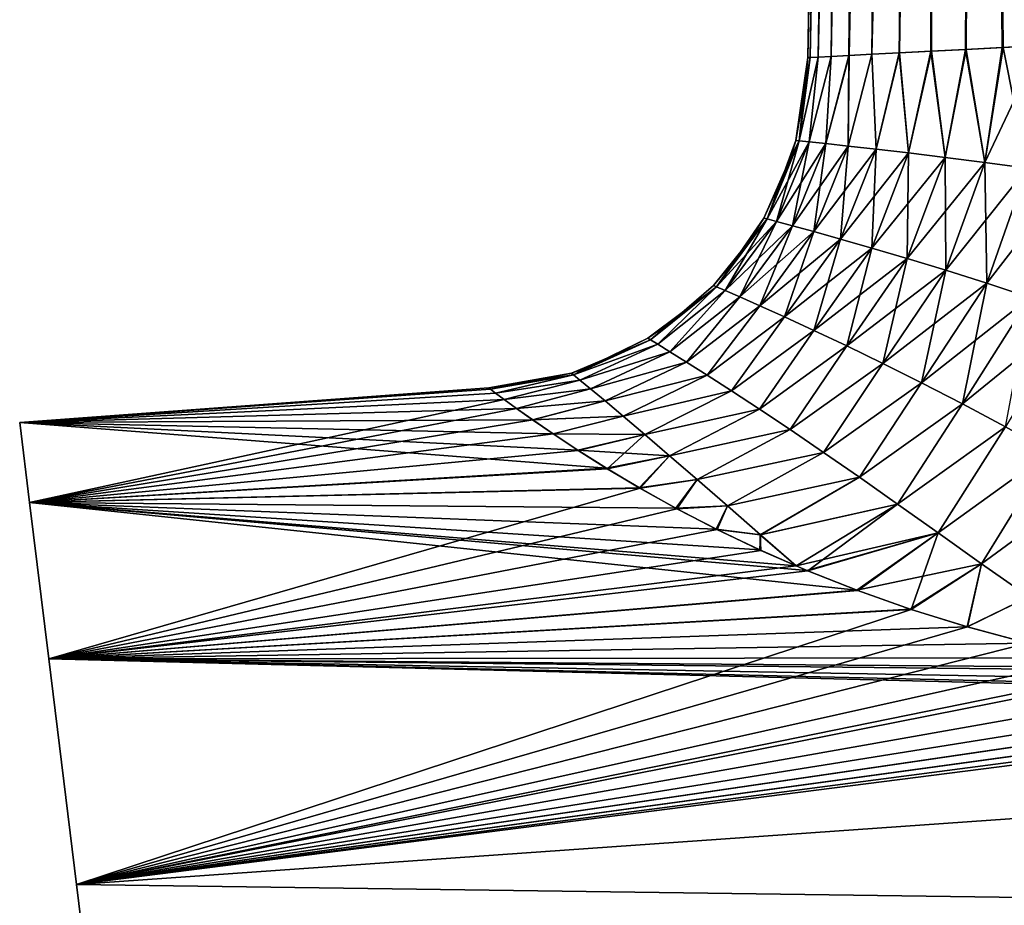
# Model space of a CAD drawing. Header units: millimetres. Extents: x -68 to 68, y -375 to 321.
# Tile 31 of 48: x 36 to 45, y 71 to 79. Entities that reach past the tile are written whole.
import ezdxf

# ---------------------------------------------------------------- set-up
doc = ezdxf.new("R2010")
doc.units = ezdxf.units.MM
doc.header["$LTSCALE"] = 33.374815
for name, color, linetype in [('20', 7, 'CONTINUOUS'), ('25', 7, 'CONTINUOUS'), ('27', 7, 'CONTINUOUS'), ('28', 7, 'CONTINUOUS'), ('29', 7, 'CONTINUOUS')]:
    doc.layers.add(name, color=color, linetype=linetype)

msp = doc.modelspace()

# ---------------------------------------------------------------- linework, layer by layer
at = {"layer": '20', "color": 7, "linetype": 'CONTINUOUS', "true_color": 0x999999}
for points in [[(39.995, 75.5852, -0.6311), (35.8002, 75.2873, 1.7249), (39.9799, 75.5966), (39.995, 75.5852, -0.6311)], [(39.9799, 75.5966), (35.8002, 75.2873, 1.7249), (39.995, 75.5852, 0.6307), (39.9799, 75.5966)], [(40.0407, 75.5508, -1.2604), (35.8002, 75.2873, 1.7249), (39.995, 75.5852, -0.6311), (40.0407, 75.5508, -1.2604)], [(39.995, 75.5852, 0.6307), (35.8002, 75.2873, 1.7249), (40.0408, 75.5508, 1.2608), (39.995, 75.5852, 0.6307)], [(35.8002, 75.2873, -1.7249), (35.8002, 75.2873, 1.7249), (40.0407, 75.5508, -1.2604), (35.8002, 75.2873, -1.7249)], [(40.0408, 75.5508, 1.2608), (35.8002, 75.2873, 1.7249), (40.1179, 75.4934, 1.8892), (40.0408, 75.5508, 1.2608)], [(40.1177, 75.4936, -1.8874), (35.8002, 75.2873, -1.7249), (40.0407, 75.5508, -1.2604), (40.1177, 75.4936, -1.8874)], [(40.2272, 75.4138, -2.5115), (35.8002, 75.2873, -1.7249), (40.1177, 75.4936, -1.8874), (40.2272, 75.4138, -2.5115)], [(35.8002, 75.2873, 1.7249), (35.8876, 74.5753, 5.0991), (40.1179, 75.4934, 1.8892), (35.8002, 75.2873, 1.7249)], [(40.1179, 75.4934, 1.8892), (35.8876, 74.5753, 5.0991), (40.2279, 75.4133, 2.5149), (40.1179, 75.4934, 1.8892)], [(40.3713, 75.3114, -3.1324), (35.8002, 75.2873, -1.7249), (40.2272, 75.4138, -2.5115), (40.3713, 75.3114, -3.1324)], [(40.2279, 75.4133, 2.5149), (35.8876, 74.5753, 5.0991), (40.3724, 75.3107, 3.1364), (40.2279, 75.4133, 2.5149)], [(40.5526, 75.1867, -3.7481), (35.8002, 75.2873, -1.7249), (40.3713, 75.3114, -3.1324), (40.5526, 75.1867, -3.7481)], [(35.8876, 74.5753, -5.0991), (35.8002, 75.2873, -1.7249), (41.029, 74.8799, -4.9336), (35.8876, 74.5753, -5.0991)], [(41.029, 74.8799, -4.9336), (35.8002, 75.2873, -1.7249), (40.7725, 75.0414, -4.353), (41.029, 74.8799, -4.9336)], [(40.7725, 75.0414, -4.353), (35.8002, 75.2873, -1.7249), (40.5526, 75.1867, -3.7481), (40.7725, 75.0414, -4.353)], [(40.3724, 75.3107, 3.1364), (35.8876, 74.5753, 5.0991), (40.554, 75.1858, 3.7525), (40.3724, 75.3107, 3.1364)], [(40.554, 75.1858, 3.7525), (35.8876, 74.5753, 5.0991), (40.776, 75.0391, 4.3616), (40.554, 75.1858, 3.7525)], [(40.776, 75.0391, 4.3616), (35.8876, 74.5753, 5.0991), (41.0352, 74.8761, 4.9464), (40.776, 75.0391, 4.3616)], [(41.3213, 74.7061, -5.4854), (35.8876, 74.5753, -5.0991), (41.029, 74.8799, -4.9336), (41.3213, 74.7061, -5.4854)], [(41.0352, 74.8761, 4.9464), (35.8876, 74.5753, 5.0991), (41.3292, 74.7016, 5.4989), (41.0352, 74.8761, 4.9464)], [(41.648, 74.524, -6.004), (35.8876, 74.5753, -5.0991), (41.3213, 74.7061, -5.4854), (41.648, 74.524, -6.004)], [(35.8876, 74.5753, 5.0991), (36.0586, 73.1826, 8.2505), (41.3292, 74.7016, 5.4989), (35.8876, 74.5753, 5.0991)], [(41.3292, 74.7016, 5.4989), (36.0586, 73.1826, 8.2505), (41.6566, 74.5193, 6.0166), (41.3292, 74.7016, 5.4989)], [(36.0586, 73.1826, -8.2505), (35.8876, 74.5753, -5.0991), (43.2598, 73.7931, -7.7039), (36.0586, 73.1826, -8.2505)], [(43.2598, 73.7931, -7.7039), (35.8876, 74.5753, -5.0991), (42.815, 73.9689, -7.3368), (43.2598, 73.7931, -7.7039)], [(42.815, 73.9689, -7.3368), (35.8876, 74.5753, -5.0991), (42.7186, 74.0095, -7.2488), (42.815, 73.9689, -7.3368)], [(42.7186, 74.0095, -7.2488), (35.8876, 74.5753, -5.0991), (42.3967, 74.1516, -6.9309), (42.7186, 74.0095, -7.2488)], [(42.3967, 74.1516, -6.9309), (35.8876, 74.5753, -5.0991), (42.0071, 74.3378, -6.4864), (42.3967, 74.1516, -6.9309)], [(42.0071, 74.3378, -6.4864), (35.8876, 74.5753, -5.0991), (41.648, 74.524, -6.004), (42.0071, 74.3378, -6.4864)], [(41.6566, 74.5193, 6.0166), (36.0586, 73.1826, 8.2505), (42.016, 74.3334, 6.4974), (41.6566, 74.5193, 6.0166)], [(42.016, 74.3334, 6.4974), (36.0586, 73.1826, 8.2505), (42.4055, 74.1476, 6.9401), (42.016, 74.3334, 6.4974)], [(42.4055, 74.1476, 6.9401), (36.0586, 73.1826, 8.2505), (42.7183, 74.0096, 7.2486), (42.4055, 74.1476, 6.9401)], [(42.7183, 74.0096, 7.2486), (36.0586, 73.1826, 8.2505), (42.8238, 73.9653, 7.3446), (42.7183, 74.0096, 7.2486)], [(42.8238, 73.9653, 7.3446), (36.0586, 73.1826, 8.2505), (43.2698, 73.7894, 7.7115), (42.8238, 73.9653, 7.3446)], [(43.7353, 73.625, -8.037), (36.0586, 73.1826, -8.2505), (43.2598, 73.7931, -7.7039), (43.7353, 73.625, -8.037)], [(43.2698, 73.7894, 7.7115), (36.0586, 73.1826, 8.2505), (43.7434, 73.6223, 8.0422), (43.2698, 73.7894, 7.7115)], [(44.243, 73.4668, -8.3369), (36.0586, 73.1826, -8.2505), (43.7353, 73.625, -8.037), (44.243, 73.4668, -8.3369)], [(36.0586, 73.1826, 8.2505), (36.3057, 71.17, 11.0412), (43.7434, 73.6223, 8.0422), (36.0586, 73.1826, 8.2505)], [(43.7434, 73.6223, 8.0422), (36.3057, 71.17, 11.0412), (44.2475, 73.4655, 8.3393), (43.7434, 73.6223, 8.0422)], [(44.7834, 73.3211, -8.6034), (36.0586, 73.1826, -8.2505), (44.243, 73.4668, -8.3369), (44.7834, 73.3211, -8.6034)], [(44.2475, 73.4655, 8.3393), (36.3057, 71.17, 11.0412), (44.7838, 73.321, 8.6036), (44.2475, 73.4655, 8.3393)], [(45.3563, 73.1907, -8.8362), (36.0586, 73.1826, -8.2505), (44.7834, 73.3211, -8.6034), (45.3563, 73.1907, -8.8362)], [(44.7838, 73.321, 8.6036), (36.3057, 71.17, 11.0412), (45.3529, 73.1914, 8.8349), (44.7838, 73.321, 8.6036)], [(45.8008, 73.1056, -8.9863), (36.0586, 73.1826, -8.2505), (45.3563, 73.1907, -8.8362), (45.8008, 73.1056, -8.9863)], [(36.3057, 71.17, -11.0412), (36.0586, 73.1826, -8.2505), (47.9527, 72.8771, -9.4133), (36.3057, 71.17, -11.0412)], [(47.9527, 72.8771, -9.4133), (36.0586, 73.1826, -8.2505), (47.2608, 72.9189, -9.3241), (47.9527, 72.8771, -9.4133)], [(47.2608, 72.9189, -9.3241), (36.0586, 73.1826, -8.2505), (46.596, 72.9869, -9.1973), (47.2608, 72.9189, -9.3241)], [(46.596, 72.9869, -9.1973), (36.0586, 73.1826, -8.2505), (45.9608, 73.0783, -9.0344), (46.596, 72.9869, -9.1973)], [(45.9608, 73.0783, -9.0344), (36.0586, 73.1826, -8.2505), (45.8008, 73.1056, -8.9863), (45.9608, 73.0783, -9.0344)], [(45.3529, 73.1914, 8.8349), (36.3057, 71.17, 11.0412), (45.8006, 73.1056, 8.9862), (45.3529, 73.1914, 8.8349)], [(45.8006, 73.1056, 8.9862), (36.3057, 71.17, 11.0412), (45.9545, 73.0794, 9.0325), (45.8006, 73.1056, 8.9862)], [(45.9545, 73.0794, 9.0325), (36.3057, 71.17, 11.0412), (46.5879, 72.9879, 9.1955), (45.9545, 73.0794, 9.0325)], [(63.073, 73.0543, 9.7866), (36.3057, 71.17, 11.0412), (63.3499, 70.7989, 11.8327), (63.073, 73.0543, 9.7866)], [(36.3057, 71.17, 11.0412), (63.073, 73.0543, 9.7866), (50.0944, 72.9282, 9.4439), (36.3057, 71.17, 11.0412)], [(63.35, 70.7986, -11.8329), (36.3057, 71.17, -11.0412), (63.0731, 73.0539, -9.787), (63.35, 70.7986, -11.8329)], [(63.0731, 73.0539, -9.787), (36.3057, 71.17, -11.0412), (48.6653, 72.8641, -9.4635), (63.0731, 73.0539, -9.787)], [(46.5879, 72.9879, 9.1955), (36.3057, 71.17, 11.0412), (47.2514, 72.9196, 9.3226), (46.5879, 72.9879, 9.1955)], [(49.3719, 72.8807, 9.4736), (36.3057, 71.17, 11.0412), (50.0944, 72.9282, 9.4439), (49.3719, 72.8807, 9.4736)], [(47.2514, 72.9196, 9.3226), (36.3057, 71.17, 11.0412), (47.9413, 72.8775, 9.4122), (47.2514, 72.9196, 9.3226)], [(48.6509, 72.864, 9.4629), (36.3057, 71.17, 11.0412), (49.3719, 72.8807, 9.4736), (48.6509, 72.864, 9.4629)], [(47.9413, 72.8775, 9.4122), (36.3057, 71.17, 11.0412), (48.6509, 72.864, 9.4629), (47.9413, 72.8775, 9.4122)], [(48.6653, 72.8641, -9.4635), (36.3057, 71.17, -11.0412), (47.9527, 72.8771, -9.4133), (48.6653, 72.8641, -9.4635)], [(36.3057, 71.17, 11.0412), (36.6181, 68.6256, 13.3492), (63.3499, 70.7989, 11.8327), (36.3057, 71.17, 11.0412)], [(36.6181, 68.6256, -13.3492), (36.3057, 71.17, -11.0412), (63.35, 70.7986, -11.8329), (36.6181, 68.6256, -13.3492)]]:
    msp.add_3dface(points, dxfattribs=at)
at = {"layer": '25', "color": 7, "linetype": 'CONTINUOUS', "true_color": 0x999999}
for points in [[(44.8282, 100.731, 3.552), (44.3547, 100.7061, 3.0778), (44.9019, 78.6491, 4.6541), (44.8282, 100.731, 3.552)], [(43.2083, 100.6461), (42.8224, 78.5402), (42.8456, 78.5414, 0.5381), (43.2083, 100.6461)], [(43.256, 100.6486, 0.6689), (43.2083, 100.6461), (42.8456, 78.5414, 0.5381), (43.256, 100.6486, 0.6689)], [(42.9151, 78.545, 1.0725), (43.256, 100.6486, 0.6689), (42.8456, 78.5414, 0.5381), (42.9151, 78.545, 1.0725)], [(43.0304, 78.5511, 1.599), (43.256, 100.6486, 0.6689), (42.9151, 78.545, 1.0725), (43.0304, 78.5511, 1.599)], [(43.3984, 100.656, 1.3241), (43.256, 100.6486, 0.6689), (43.0304, 78.5511, 1.599), (43.3984, 100.656, 1.3241)], [(43.1906, 78.5595, 2.1136), (43.3984, 100.656, 1.3241), (43.0304, 78.5511, 1.599), (43.1906, 78.5595, 2.1136)], [(43.6324, 100.6683, 1.9525), (43.3984, 100.656, 1.3241), (43.1906, 78.5595, 2.1136), (43.6324, 100.6683, 1.9525)], [(43.3945, 78.5702, 2.6123), (43.6324, 100.6683, 1.9525), (43.1906, 78.5595, 2.1136), (43.3945, 78.5702, 2.6123)], [(43.6411, 78.5831, 3.0924), (43.6324, 100.6683, 1.9525), (43.3945, 78.5702, 2.6123), (43.6411, 78.5831, 3.0924)], [(43.9534, 100.6851, 2.541), (43.6324, 100.6683, 1.9525), (43.6411, 78.5831, 3.0924), (43.9534, 100.6851, 2.541)], [(43.9248, 78.5979, 3.5444), (43.9534, 100.6851, 2.541), (43.6411, 78.5831, 3.0924), (43.9248, 78.5979, 3.5444)], [(44.2348, 78.6142, 3.9569), (43.9534, 100.6851, 2.541), (43.9248, 78.5979, 3.5444), (44.2348, 78.6142, 3.9569)], [(44.3547, 100.7061, 3.0778), (43.9534, 100.6851, 2.541), (44.2348, 78.6142, 3.9569), (44.3547, 100.7061, 3.0778)], [(44.5627, 78.6314, 4.3266), (44.3547, 100.7061, 3.0778), (44.2348, 78.6142, 3.9569), (44.5627, 78.6314, 4.3266)], [(44.9019, 78.6491, 4.6541), (44.3547, 100.7061, 3.0778), (44.5627, 78.6314, 4.3266), (44.9019, 78.6491, 4.6541)]]:
    msp.add_3dface(points, dxfattribs=at)
at = {"layer": '27', "color": 7, "linetype": 'CONTINUOUS', "true_color": 0x999999}
for points in [[(44.3542, 100.7061, -3.0773), (44.8276, 100.7309, -3.5515), (44.5547, 78.631, -4.3182), (44.3542, 100.7061, -3.0773)], [(44.5547, 78.631, -4.3182), (44.8276, 100.7309, -3.5515), (44.894, 78.6487, -4.6471), (44.5547, 78.631, -4.3182)], [(42.8224, 78.5402), (43.2083, 100.6461), (43.256, 100.6486, -0.6686), (42.8224, 78.5402)], [(42.8224, 78.5402), (43.256, 100.6486, -0.6686), (42.8457, 78.5414, -0.5385), (42.8224, 78.5402)], [(42.8457, 78.5414, -0.5385), (43.256, 100.6486, -0.6686), (42.915, 78.545, -1.0721), (42.8457, 78.5414, -0.5385)], [(43.256, 100.6486, -0.6686), (43.3983, 100.656, -1.3237), (42.915, 78.545, -1.0721), (43.256, 100.6486, -0.6686)], [(42.915, 78.545, -1.0721), (43.3983, 100.656, -1.3237), (43.03, 78.551, -1.5973), (42.915, 78.545, -1.0721)], [(43.03, 78.551, -1.5973), (43.3983, 100.656, -1.3237), (43.1896, 78.5594, -2.1108), (43.03, 78.551, -1.5973)], [(43.3983, 100.656, -1.3237), (43.6322, 100.6683, -1.9519), (43.1896, 78.5594, -2.1108), (43.3983, 100.656, -1.3237)], [(43.1896, 78.5594, -2.1108), (43.6322, 100.6683, -1.9519), (43.3932, 78.5701, -2.6095), (43.1896, 78.5594, -2.1108)], [(43.6322, 100.6683, -1.9519), (43.953, 100.6851, -2.5404), (43.3932, 78.5701, -2.6095), (43.6322, 100.6683, -1.9519)], [(43.3932, 78.5701, -2.6095), (43.953, 100.6851, -2.5404), (43.6387, 78.5829, -3.0881), (43.3932, 78.5701, -2.6095)], [(43.6387, 78.5829, -3.0881), (43.953, 100.6851, -2.5404), (43.9197, 78.5977, -3.537), (43.6387, 78.5829, -3.0881)], [(43.953, 100.6851, -2.5404), (44.3542, 100.7061, -3.0773), (43.9197, 78.5977, -3.537), (43.953, 100.6851, -2.5404)], [(43.9197, 78.5977, -3.537), (44.3542, 100.7061, -3.0773), (44.2274, 78.6138, -3.9478), (43.9197, 78.5977, -3.537)], [(44.2274, 78.6138, -3.9478), (44.3542, 100.7061, -3.0773), (44.5547, 78.631, -4.3182), (44.2274, 78.6138, -3.9478)]]:
    msp.add_3dface(points, dxfattribs=at)
at = {"layer": '28', "color": 7, "linetype": 'CONTINUOUS', "true_color": 0x999999}
for points in [[(44.5627, 78.6314, 4.3266), (44.2348, 78.6142, 3.9569), (44.4012, 77.6064, 4.3783), (44.5627, 78.6314, 4.3266)], [(44.5627, 78.6314, 4.3266), (44.4012, 77.6064, 4.3783), (44.7776, 77.5562, 4.7645), (44.5627, 78.6314, 4.3266)], [(44.9019, 78.6491, 4.6541), (44.5627, 78.6314, 4.3266), (44.7776, 77.5562, 4.7645), (44.9019, 78.6491, 4.6541)], [(42.8224, 78.5402), (42.7169, 77.8021, 0), (42.747, 77.799, 0.6262), (42.8224, 78.5402)], [(42.9151, 78.545, 1.0725), (42.8456, 78.5414, 0.5381), (42.747, 77.799, 0.6262), (42.9151, 78.545, 1.0725)], [(42.9151, 78.545, 1.0725), (42.747, 77.799, 0.6262), (42.8367, 77.7895, 1.2439), (42.9151, 78.545, 1.0725)], [(42.8456, 78.5414, 0.5381), (42.8224, 78.5402), (42.747, 77.799, 0.6262), (42.8456, 78.5414, 0.5381)], [(43.0304, 78.5511, 1.599), (42.9151, 78.545, 1.0725), (42.8367, 77.7895, 1.2439), (43.0304, 78.5511, 1.599)], [(43.0304, 78.5511, 1.599), (42.8367, 77.7895, 1.2439), (42.9835, 77.7738, 1.8449), (43.0304, 78.5511, 1.599)], [(43.1906, 78.5595, 2.1136), (43.0304, 78.5511, 1.599), (42.9835, 77.7738, 1.8449), (43.1906, 78.5595, 2.1136)], [(43.1906, 78.5595, 2.1136), (42.9835, 77.7738, 1.8449), (43.1834, 77.7519, 2.4217), (43.1906, 78.5595, 2.1136)], [(43.3945, 78.5702, 2.6123), (43.1906, 78.5595, 2.1136), (43.1834, 77.7519, 2.4217), (43.3945, 78.5702, 2.6123)], [(43.3945, 78.5702, 2.6123), (43.1834, 77.7519, 2.4217), (43.4314, 77.7241, 2.968), (43.3945, 78.5702, 2.6123)], [(43.6411, 78.5831, 3.0924), (43.3945, 78.5702, 2.6123), (43.4314, 77.7241, 2.968), (43.6411, 78.5831, 3.0924)], [(43.6411, 78.5831, 3.0924), (43.4314, 77.7241, 2.968), (43.7215, 77.6905, 3.4784), (43.6411, 78.5831, 3.0924)], [(43.9248, 78.5979, 3.5444), (43.6411, 78.5831, 3.0924), (43.7215, 77.6905, 3.4784), (43.9248, 78.5979, 3.5444)], [(43.9248, 78.5979, 3.5444), (43.7215, 77.6905, 3.4784), (44.047, 77.6512, 3.9493), (43.9248, 78.5979, 3.5444)], [(44.2348, 78.6142, 3.9569), (43.9248, 78.5979, 3.5444), (44.047, 77.6512, 3.9493), (44.2348, 78.6142, 3.9569)], [(44.2348, 78.6142, 3.9569), (44.047, 77.6512, 3.9493), (44.4012, 77.6064, 4.3783), (44.2348, 78.6142, 3.9569)], [(42.6728, 77.6555, 0), (42.4596, 77.102, 0.6442), (42.7169, 77.8021, 0), (42.6728, 77.6555, 0)], [(42.7169, 77.8021, 0), (42.4596, 77.102, 0.6442), (42.747, 77.799, 0.6262), (42.7169, 77.8021, 0)], [(42.4596, 77.102, 0.6442), (42.5455, 77.0791, 1.2805), (42.747, 77.799, 0.6262), (42.4596, 77.102, 0.6442)], [(42.747, 77.799, 0.6262), (42.5455, 77.0791, 1.2805), (42.8367, 77.7895, 1.2439), (42.747, 77.799, 0.6262)], [(42.5455, 77.0791, 1.2805), (42.686, 77.0413, 1.9013), (42.8367, 77.7895, 1.2439), (42.5455, 77.0791, 1.2805)], [(42.8367, 77.7895, 1.2439), (42.686, 77.0413, 1.9013), (42.9835, 77.7738, 1.8449), (42.8367, 77.7895, 1.2439)], [(42.686, 77.0413, 1.9013), (42.8778, 76.9891, 2.4997), (42.9835, 77.7738, 1.8449), (42.686, 77.0413, 1.9013)], [(42.9835, 77.7738, 1.8449), (42.8778, 76.9891, 2.4997), (43.1834, 77.7519, 2.4217), (42.9835, 77.7738, 1.8449)], [(42.8778, 76.9891, 2.4997), (43.1159, 76.9228, 3.0698), (43.1834, 77.7519, 2.4217), (42.8778, 76.9891, 2.4997)], [(43.1834, 77.7519, 2.4217), (43.1159, 76.9228, 3.0698), (43.4314, 77.7241, 2.968), (43.1834, 77.7519, 2.4217)], [(42.4307, 77.1096, 0), (42.4596, 77.102, 0.6442), (42.6728, 77.6555, 0), (42.4307, 77.1096, 0)], [(43.1159, 76.9228, 3.0698), (43.395, 76.8433, 3.6069), (43.4314, 77.7241, 2.968), (43.1159, 76.9228, 3.0698)], [(43.4314, 77.7241, 2.968), (43.395, 76.8433, 3.6069), (43.7215, 77.6905, 3.4784), (43.4314, 77.7241, 2.968)], [(43.395, 76.8433, 3.6069), (43.709, 76.7511, 4.1077), (43.7215, 77.6905, 3.4784), (43.395, 76.8433, 3.6069)], [(43.7215, 77.6905, 3.4784), (43.709, 76.7511, 4.1077), (44.047, 77.6512, 3.9493), (43.7215, 77.6905, 3.4784)], [(43.709, 76.7511, 4.1077), (44.0518, 76.6468, 4.5702), (44.047, 77.6512, 3.9493), (43.709, 76.7511, 4.1077)], [(44.047, 77.6512, 3.9493), (44.0518, 76.6468, 4.5702), (44.4012, 77.6064, 4.3783), (44.047, 77.6512, 3.9493)], [(44.0518, 76.6468, 4.5702), (44.4175, 76.5309, 4.9941), (44.4012, 77.6064, 4.3783), (44.0518, 76.6468, 4.5702)], [(44.4012, 77.6064, 4.3783), (44.4175, 76.5309, 4.9941), (44.7776, 77.5562, 4.7645), (44.4012, 77.6064, 4.3783)], [(44.4175, 76.5309, 4.9941), (44.8011, 76.4036, 5.3804), (44.7776, 77.5562, 4.7645), (44.4175, 76.5309, 4.9941)], [(42.2683, 76.8547, 0), (42.0086, 76.4981, 0.6695), (42.4307, 77.1096, 0), (42.2683, 76.8547, 0)], [(42.4307, 77.1096, 0), (42.0086, 76.4981, 0.6695), (42.4596, 77.102, 0.6442), (42.4307, 77.1096, 0)], [(42.0086, 76.4981, 0.6695), (42.088, 76.4636, 1.3319), (42.4596, 77.102, 0.6442), (42.0086, 76.4981, 0.6695)], [(42.4596, 77.102, 0.6442), (42.088, 76.4636, 1.3319), (42.5455, 77.0791, 1.2805), (42.4596, 77.102, 0.6442)], [(42.088, 76.4636, 1.3319), (42.218, 76.4067, 1.9807), (42.5455, 77.0791, 1.2805), (42.088, 76.4636, 1.3319)], [(42.5455, 77.0791, 1.2805), (42.218, 76.4067, 1.9807), (42.686, 77.0413, 1.9013), (42.5455, 77.0791, 1.2805)], [(42.218, 76.4067, 1.9807), (42.3957, 76.328, 2.6096), (42.686, 77.0413, 1.9013), (42.218, 76.4067, 1.9807)], [(42.686, 77.0413, 1.9013), (42.3957, 76.328, 2.6096), (42.8778, 76.9891, 2.4997), (42.686, 77.0413, 1.9013)], [(42.3957, 76.328, 2.6096), (42.6168, 76.2285, 3.2136), (42.8778, 76.9891, 2.4997), (42.3957, 76.328, 2.6096)], [(42.8778, 76.9891, 2.4997), (42.6168, 76.2285, 3.2136), (43.1159, 76.9228, 3.0698), (42.8778, 76.9891, 2.4997)], [(42.6168, 76.2285, 3.2136), (42.8766, 76.1091, 3.7888), (43.1159, 76.9228, 3.0698), (42.6168, 76.2285, 3.2136)], [(43.1159, 76.9228, 3.0698), (42.8766, 76.1091, 3.7888), (43.395, 76.8433, 3.6069), (43.1159, 76.9228, 3.0698)], [(41.9819, 76.5096, 0), (42.0086, 76.4981, 0.6695), (42.2683, 76.8547, 0), (41.9819, 76.5096, 0)], [(42.8766, 76.1091, 3.7888), (43.17, 75.971, 4.3325), (43.395, 76.8433, 3.6069), (42.8766, 76.1091, 3.7888)], [(43.395, 76.8433, 3.6069), (43.17, 75.971, 4.3325), (43.709, 76.7511, 4.1077), (43.395, 76.8433, 3.6069)], [(43.17, 75.971, 4.3325), (43.4918, 75.8153, 4.8436), (43.709, 76.7511, 4.1077), (43.17, 75.971, 4.3325)], [(43.709, 76.7511, 4.1077), (43.4918, 75.8153, 4.8436), (44.0518, 76.6468, 4.5702), (43.709, 76.7511, 4.1077)], [(43.4918, 75.8153, 4.8436), (43.8373, 75.6427, 5.3224), (44.0518, 76.6468, 4.5702), (43.4918, 75.8153, 4.8436)], [(44.0518, 76.6468, 4.5702), (43.8373, 75.6427, 5.3224), (44.4175, 76.5309, 4.9941), (44.0518, 76.6468, 4.5702)], [(43.8373, 75.6427, 5.3224), (44.2028, 75.4537, 5.7709), (44.4175, 76.5309, 4.9941), (43.8373, 75.6427, 5.3224)], [(44.4175, 76.5309, 4.9941), (44.2028, 75.4537, 5.7709), (44.8011, 76.4036, 5.3804), (44.4175, 76.5309, 4.9941)], [(41.645, 76.2093, 0), (41.4204, 76.0261, 0.6743), (41.9819, 76.5096, 0), (41.645, 76.2093, 0)], [(41.9819, 76.5096, 0), (41.4204, 76.0261, 0.6743), (42.0086, 76.4981, 0.6695), (41.9819, 76.5096, 0)], [(41.4204, 76.0261, 0.6743), (41.4859, 75.9857, 1.3433), (42.0086, 76.4981, 0.6695), (41.4204, 76.0261, 0.6743)], [(42.0086, 76.4981, 0.6695), (41.4859, 75.9857, 1.3433), (42.088, 76.4636, 1.3319), (42.0086, 76.4981, 0.6695)], [(41.4859, 75.9857, 1.3433), (41.5935, 75.9189, 2.0021), (42.088, 76.4636, 1.3319), (41.4859, 75.9857, 1.3433)], [(42.088, 76.4636, 1.3319), (41.5935, 75.9189, 2.0021), (42.218, 76.4067, 1.9807), (42.088, 76.4636, 1.3319)], [(41.5935, 75.9189, 2.0021), (41.7409, 75.8266, 2.646), (42.218, 76.4067, 1.9807), (41.5935, 75.9189, 2.0021)], [(42.218, 76.4067, 1.9807), (41.7409, 75.8266, 2.646), (42.3957, 76.328, 2.6096), (42.218, 76.4067, 1.9807)], [(44.2028, 75.4537, 5.7709), (44.586, 75.2485, 6.1924), (44.8011, 76.4036, 5.3804), (44.2028, 75.4537, 5.7709)], [(41.7409, 75.8266, 2.646), (41.9253, 75.7098, 3.2713), (42.3957, 76.328, 2.6096), (41.7409, 75.8266, 2.646)], [(42.3957, 76.328, 2.6096), (41.9253, 75.7098, 3.2713), (42.6168, 76.2285, 3.2136), (42.3957, 76.328, 2.6096)], [(41.3984, 76.0396, 0), (41.4204, 76.0261, 0.6743), (41.645, 76.2093, 0), (41.3984, 76.0396, 0)], [(41.9253, 75.7098, 3.2713), (42.1433, 75.5696, 3.8752), (42.6168, 76.2285, 3.2136), (41.9253, 75.7098, 3.2713)], [(42.6168, 76.2285, 3.2136), (42.1433, 75.5696, 3.8752), (42.8766, 76.1091, 3.7888), (42.6168, 76.2285, 3.2136)], [(42.1433, 75.5696, 3.8752), (42.3914, 75.4075, 4.4558), (42.8766, 76.1091, 3.7888), (42.1433, 75.5696, 3.8752)], [(42.8766, 76.1091, 3.7888), (42.3914, 75.4075, 4.4558), (43.17, 75.971, 4.3325), (42.8766, 76.1091, 3.7888)], [(40.8588, 75.777, 0), (40.7359, 75.713, 0.7167), (41.3984, 76.0396, 0), (40.8588, 75.777, 0)], [(41.3984, 76.0396, 0), (40.7359, 75.713, 0.7167), (41.4204, 76.0261, 0.6743), (41.3984, 76.0396, 0)], [(41.4204, 76.0261, 0.6743), (40.7359, 75.713, 0.7167), (41.4859, 75.9857, 1.3433), (41.4204, 76.0261, 0.6743)], [(40.7359, 75.713, 0.7167), (40.7931, 75.6658, 1.4292), (41.4859, 75.9857, 1.3433), (40.7359, 75.713, 0.7167)], [(41.4859, 75.9857, 1.3433), (40.7931, 75.6658, 1.4292), (41.5935, 75.9189, 2.0021), (41.4859, 75.9857, 1.3433)], [(40.7931, 75.6658, 1.4292), (40.8872, 75.5879, 2.1333), (41.5935, 75.9189, 2.0021), (40.7931, 75.6658, 1.4292)], [(41.5935, 75.9189, 2.0021), (40.8872, 75.5879, 2.1333), (41.7409, 75.8266, 2.646), (41.5935, 75.9189, 2.0021)], [(42.3914, 75.4075, 4.4558), (42.6659, 75.2246, 5.0128), (43.17, 75.971, 4.3325), (42.3914, 75.4075, 4.4558)], [(43.17, 75.971, 4.3325), (42.6659, 75.2246, 5.0128), (43.4918, 75.8153, 4.8436), (43.17, 75.971, 4.3325)], [(40.8872, 75.5879, 2.1333), (41.0164, 75.4801, 2.8255), (41.7409, 75.8266, 2.646), (40.8872, 75.5879, 2.1333)], [(41.7409, 75.8266, 2.646), (41.0164, 75.4801, 2.8255), (41.9253, 75.7098, 3.2713), (41.7409, 75.8266, 2.646)], [(42.6659, 75.2246, 5.0128), (42.9638, 75.0221, 5.5469), (43.4918, 75.8153, 4.8436), (42.6659, 75.2246, 5.0128)], [(43.4918, 75.8153, 4.8436), (42.9638, 75.0221, 5.5469), (43.8373, 75.6427, 5.3224), (43.4918, 75.8153, 4.8436)], [(39.9799, 75.5966), (39.995, 75.5852, 0.6307), (40.7167, 75.7288, 0), (39.9799, 75.5966)], [(40.7167, 75.7288, 0), (39.995, 75.5852, 0.6307), (40.7359, 75.713, 0.7167), (40.7167, 75.7288, 0)], [(40.7167, 75.7288, 0), (40.7359, 75.713, 0.7167), (40.8588, 75.777, 0), (40.7167, 75.7288, 0)], [(39.995, 75.5852, 0.6307), (40.0408, 75.5508, 1.2608), (40.7359, 75.713, 0.7167), (39.995, 75.5852, 0.6307)], [(40.7359, 75.713, 0.7167), (40.0408, 75.5508, 1.2608), (40.7931, 75.6658, 1.4292), (40.7359, 75.713, 0.7167)], [(40.0408, 75.5508, 1.2608), (40.1179, 75.4934, 1.8892), (40.7931, 75.6658, 1.4292), (40.0408, 75.5508, 1.2608)], [(40.7931, 75.6658, 1.4292), (40.1179, 75.4934, 1.8892), (40.8872, 75.5879, 2.1333), (40.7931, 75.6658, 1.4292)], [(41.0164, 75.4801, 2.8255), (41.1786, 75.3439, 3.5031), (41.9253, 75.7098, 3.2713), (41.0164, 75.4801, 2.8255)], [(41.9253, 75.7098, 3.2713), (41.1786, 75.3439, 3.5031), (42.1433, 75.5696, 3.8752), (41.9253, 75.7098, 3.2713)], [(42.9638, 75.0221, 5.5469), (43.283, 74.8007, 6.0606), (43.8373, 75.6427, 5.3224), (42.9638, 75.0221, 5.5469)], [(43.8373, 75.6427, 5.3224), (43.283, 74.8007, 6.0606), (44.2028, 75.4537, 5.7709), (43.8373, 75.6427, 5.3224)], [(40.1179, 75.4934, 1.8892), (40.2279, 75.4133, 2.5149), (40.8872, 75.5879, 2.1333), (40.1179, 75.4934, 1.8892)], [(40.8872, 75.5879, 2.1333), (40.2279, 75.4133, 2.5149), (41.0164, 75.4801, 2.8255), (40.8872, 75.5879, 2.1333)], [(41.1786, 75.3439, 3.5031), (41.3711, 75.1806, 4.1641), (42.1433, 75.5696, 3.8752), (41.1786, 75.3439, 3.5031)], [(42.1433, 75.5696, 3.8752), (41.3711, 75.1806, 4.1641), (42.3914, 75.4075, 4.4558), (42.1433, 75.5696, 3.8752)], [(40.2279, 75.4133, 2.5149), (40.3724, 75.3107, 3.1364), (41.0164, 75.4801, 2.8255), (40.2279, 75.4133, 2.5149)], [(41.0164, 75.4801, 2.8255), (40.3724, 75.3107, 3.1364), (41.1786, 75.3439, 3.5031), (41.0164, 75.4801, 2.8255)], [(41.3711, 75.1806, 4.1641), (41.5914, 74.9918, 4.8078), (42.3914, 75.4075, 4.4558), (41.3711, 75.1806, 4.1641)], [(42.3914, 75.4075, 4.4558), (41.5914, 74.9918, 4.8078), (42.6659, 75.2246, 5.0128), (42.3914, 75.4075, 4.4558)], [(43.283, 74.8007, 6.0606), (43.6226, 74.5611, 6.5575), (44.2028, 75.4537, 5.7709), (43.283, 74.8007, 6.0606)], [(44.2028, 75.4537, 5.7709), (43.6226, 74.5611, 6.5575), (44.586, 75.2485, 6.1924), (44.2028, 75.4537, 5.7709)], [(40.3724, 75.3107, 3.1364), (40.554, 75.1858, 3.7525), (41.1786, 75.3439, 3.5031), (40.3724, 75.3107, 3.1364)], [(41.1786, 75.3439, 3.5031), (40.554, 75.1858, 3.7525), (41.3711, 75.1806, 4.1641), (41.1786, 75.3439, 3.5031)], [(41.5914, 74.9918, 4.8078), (41.8372, 74.7792, 5.4349), (42.6659, 75.2246, 5.0128), (41.5914, 74.9918, 4.8078)], [(42.6659, 75.2246, 5.0128), (41.8372, 74.7792, 5.4349), (42.9638, 75.0221, 5.5469), (42.6659, 75.2246, 5.0128)], [(43.6226, 74.5611, 6.5575), (43.9838, 74.3031, 7.043), (44.586, 75.2485, 6.1924), (43.6226, 74.5611, 6.5575)], [(44.586, 75.2485, 6.1924), (43.9838, 74.3031, 7.043), (44.9863, 75.0269, 6.5915), (44.586, 75.2485, 6.1924)], [(40.554, 75.1858, 3.7525), (40.776, 75.0391, 4.3616), (41.3711, 75.1806, 4.1641), (40.554, 75.1858, 3.7525)], [(40.776, 75.0391, 4.3616), (41.0352, 74.8761, 4.9464), (41.3711, 75.1806, 4.1641), (40.776, 75.0391, 4.3616)], [(41.3711, 75.1806, 4.1641), (41.0352, 74.8761, 4.9464), (41.5914, 74.9918, 4.8078), (41.3711, 75.1806, 4.1641)], [(41.8372, 74.7792, 5.4349), (42.1068, 74.5441, 6.0477), (42.9638, 75.0221, 5.5469), (41.8372, 74.7792, 5.4349)], [(42.9638, 75.0221, 5.5469), (42.1068, 74.5441, 6.0477), (43.283, 74.8007, 6.0606), (42.9638, 75.0221, 5.5469)], [(43.9838, 74.3031, 7.043), (44.371, 74.0269, 7.5232), (44.9863, 75.0269, 6.5915), (43.9838, 74.3031, 7.043)], [(44.9863, 75.0269, 6.5915), (44.371, 74.0269, 7.5232), (45.4065, 74.7888, 6.9735), (44.9863, 75.0269, 6.5915)], [(41.0352, 74.8761, 4.9464), (41.3292, 74.7016, 5.4989), (41.5914, 74.9918, 4.8078), (41.0352, 74.8761, 4.9464)], [(41.5914, 74.9918, 4.8078), (41.3292, 74.7016, 5.4989), (41.8372, 74.7792, 5.4349), (41.5914, 74.9918, 4.8078)], [(41.3292, 74.7016, 5.4989), (41.6566, 74.5193, 6.0166), (41.8372, 74.7792, 5.4349), (41.3292, 74.7016, 5.4989)], [(41.8372, 74.7792, 5.4349), (41.6566, 74.5193, 6.0166), (42.1068, 74.5441, 6.0477), (41.8372, 74.7792, 5.4349)], [(42.1068, 74.5441, 6.0477), (42.4001, 74.2876, 6.6499), (43.283, 74.8007, 6.0606), (42.1068, 74.5441, 6.0477)], [(43.283, 74.8007, 6.0606), (42.4001, 74.2876, 6.6499), (43.6226, 74.5611, 6.5575), (43.283, 74.8007, 6.0606)], [(44.371, 74.0269, 7.5232), (44.7923, 73.7329, 8.0047), (45.4065, 74.7888, 6.9735), (44.371, 74.0269, 7.5232)], [(41.6566, 74.5193, 6.0166), (42.016, 74.3334, 6.4974), (42.1068, 74.5441, 6.0477), (41.6566, 74.5193, 6.0166)], [(42.1068, 74.5441, 6.0477), (42.016, 74.3334, 6.4974), (42.4001, 74.2876, 6.6499), (42.1068, 74.5441, 6.0477)], [(42.4001, 74.2876, 6.6499), (42.7183, 74.0096, 7.2486), (43.6226, 74.5611, 6.5575), (42.4001, 74.2876, 6.6499)], [(42.7183, 74.0096, 7.2486), (42.8238, 73.9653, 7.3446), (43.6226, 74.5611, 6.5575), (42.7183, 74.0096, 7.2486)], [(43.6226, 74.5611, 6.5575), (42.8238, 73.9653, 7.3446), (43.9838, 74.3031, 7.043), (43.6226, 74.5611, 6.5575)], [(42.016, 74.3334, 6.4974), (42.4055, 74.1476, 6.9401), (42.4001, 74.2876, 6.6499), (42.016, 74.3334, 6.4974)], [(42.4055, 74.1476, 6.9401), (42.7183, 74.0096, 7.2486), (42.4001, 74.2876, 6.6499), (42.4055, 74.1476, 6.9401)], [(42.8238, 73.9653, 7.3446), (43.2698, 73.7894, 7.7115), (43.9838, 74.3031, 7.043), (42.8238, 73.9653, 7.3446)], [(43.2698, 73.7894, 7.7115), (43.7434, 73.6223, 8.0422), (43.9838, 74.3031, 7.043), (43.2698, 73.7894, 7.7115)], [(43.9838, 74.3031, 7.043), (43.7434, 73.6223, 8.0422), (44.371, 74.0269, 7.5232), (43.9838, 74.3031, 7.043)], [(43.7434, 73.6223, 8.0422), (44.2475, 73.4655, 8.3393), (44.371, 74.0269, 7.5232), (43.7434, 73.6223, 8.0422)], [(44.371, 74.0269, 7.5232), (44.2475, 73.4655, 8.3393), (44.7923, 73.7329, 8.0047), (44.371, 74.0269, 7.5232)], [(44.2475, 73.4655, 8.3393), (44.7838, 73.321, 8.6036), (44.7923, 73.7329, 8.0047), (44.2475, 73.4655, 8.3393)]]:
    msp.add_3dface(points, dxfattribs=at)
at = {"layer": '29', "color": 7, "linetype": 'CONTINUOUS', "true_color": 0x999999}
for points in [[(44.2274, 78.6138, -3.9478), (44.5547, 78.631, -4.3182), (44.4012, 77.6064, -4.3783), (44.2274, 78.6138, -3.9478)], [(44.5547, 78.631, -4.3182), (44.894, 78.6487, -4.6471), (44.4012, 77.6064, -4.3783), (44.5547, 78.631, -4.3182)], [(44.894, 78.6487, -4.6471), (44.7776, 77.5562, -4.7645), (44.4012, 77.6064, -4.3783), (44.894, 78.6487, -4.6471)], [(42.8224, 78.5402), (42.8457, 78.5414, -0.5385), (42.7169, 77.8021, 0), (42.8224, 78.5402)], [(42.7169, 77.8021, 0), (42.8457, 78.5414, -0.5385), (42.747, 77.799, -0.6262), (42.7169, 77.8021, 0)], [(42.8457, 78.5414, -0.5385), (42.915, 78.545, -1.0721), (42.747, 77.799, -0.6262), (42.8457, 78.5414, -0.5385)], [(42.915, 78.545, -1.0721), (42.8367, 77.7895, -1.2439), (42.747, 77.799, -0.6262), (42.915, 78.545, -1.0721)], [(42.915, 78.545, -1.0721), (43.03, 78.551, -1.5973), (42.8367, 77.7895, -1.2439), (42.915, 78.545, -1.0721)], [(43.03, 78.551, -1.5973), (42.9835, 77.7738, -1.8449), (42.8367, 77.7895, -1.2439), (43.03, 78.551, -1.5973)], [(43.03, 78.551, -1.5973), (43.1896, 78.5594, -2.1108), (42.9835, 77.7738, -1.8449), (43.03, 78.551, -1.5973)], [(43.1896, 78.5594, -2.1108), (43.1834, 77.7519, -2.4217), (42.9835, 77.7738, -1.8449), (43.1896, 78.5594, -2.1108)], [(43.1896, 78.5594, -2.1108), (43.3932, 78.5701, -2.6095), (43.1834, 77.7519, -2.4217), (43.1896, 78.5594, -2.1108)], [(43.3932, 78.5701, -2.6095), (43.4314, 77.7241, -2.968), (43.1834, 77.7519, -2.4217), (43.3932, 78.5701, -2.6095)], [(43.3932, 78.5701, -2.6095), (43.6387, 78.5829, -3.0881), (43.4314, 77.7241, -2.968), (43.3932, 78.5701, -2.6095)], [(43.6387, 78.5829, -3.0881), (43.7215, 77.6905, -3.4784), (43.4314, 77.7241, -2.968), (43.6387, 78.5829, -3.0881)], [(43.6387, 78.5829, -3.0881), (43.9197, 78.5977, -3.537), (43.7215, 77.6905, -3.4784), (43.6387, 78.5829, -3.0881)], [(43.9197, 78.5977, -3.537), (44.047, 77.6512, -3.9493), (43.7215, 77.6905, -3.4784), (43.9197, 78.5977, -3.537)], [(43.9197, 78.5977, -3.537), (44.2274, 78.6138, -3.9478), (44.047, 77.6512, -3.9493), (43.9197, 78.5977, -3.537)], [(44.2274, 78.6138, -3.9478), (44.4012, 77.6064, -4.3783), (44.047, 77.6512, -3.9493), (44.2274, 78.6138, -3.9478)], [(42.4307, 77.1096, 0), (42.6728, 77.6555, 0), (42.747, 77.799, -0.6262), (42.4307, 77.1096, 0)], [(42.4596, 77.102, -0.6442), (42.4307, 77.1096, 0), (42.747, 77.799, -0.6262), (42.4596, 77.102, -0.6442)], [(42.8367, 77.7895, -1.2439), (42.4596, 77.102, -0.6442), (42.747, 77.799, -0.6262), (42.8367, 77.7895, -1.2439)], [(42.5455, 77.0791, -1.2805), (42.4596, 77.102, -0.6442), (42.8367, 77.7895, -1.2439), (42.5455, 77.0791, -1.2805)], [(42.9835, 77.7738, -1.8449), (42.5455, 77.0791, -1.2805), (42.8367, 77.7895, -1.2439), (42.9835, 77.7738, -1.8449)], [(42.686, 77.0413, -1.9013), (42.5455, 77.0791, -1.2805), (42.9835, 77.7738, -1.8449), (42.686, 77.0413, -1.9013)], [(42.6728, 77.6555, 0), (42.7169, 77.8021, 0), (42.747, 77.799, -0.6262), (42.6728, 77.6555, 0)], [(43.1834, 77.7519, -2.4217), (42.686, 77.0413, -1.9013), (42.9835, 77.7738, -1.8449), (43.1834, 77.7519, -2.4217)], [(42.8778, 76.9891, -2.4997), (42.686, 77.0413, -1.9013), (43.1834, 77.7519, -2.4217), (42.8778, 76.9891, -2.4997)], [(43.4314, 77.7241, -2.968), (42.8778, 76.9891, -2.4997), (43.1834, 77.7519, -2.4217), (43.4314, 77.7241, -2.968)], [(43.1159, 76.9228, -3.0698), (42.8778, 76.9891, -2.4997), (43.4314, 77.7241, -2.968), (43.1159, 76.9228, -3.0698)], [(43.7215, 77.6905, -3.4784), (43.1159, 76.9228, -3.0698), (43.4314, 77.7241, -2.968), (43.7215, 77.6905, -3.4784)], [(43.395, 76.8433, -3.6069), (43.1159, 76.9228, -3.0698), (43.7215, 77.6905, -3.4784), (43.395, 76.8433, -3.6069)], [(44.047, 77.6512, -3.9493), (43.395, 76.8433, -3.6069), (43.7215, 77.6905, -3.4784), (44.047, 77.6512, -3.9493)], [(43.709, 76.7511, -4.1077), (43.395, 76.8433, -3.6069), (44.047, 77.6512, -3.9493), (43.709, 76.7511, -4.1077)], [(44.4012, 77.6064, -4.3783), (43.709, 76.7511, -4.1077), (44.047, 77.6512, -3.9493), (44.4012, 77.6064, -4.3783)], [(44.0518, 76.6468, -4.5702), (43.709, 76.7511, -4.1077), (44.4012, 77.6064, -4.3783), (44.0518, 76.6468, -4.5702)], [(44.7776, 77.5562, -4.7645), (44.0518, 76.6468, -4.5702), (44.4012, 77.6064, -4.3783), (44.7776, 77.5562, -4.7645)], [(44.4175, 76.5309, -4.9941), (44.0518, 76.6468, -4.5702), (44.7776, 77.5562, -4.7645), (44.4175, 76.5309, -4.9941)], [(45.1701, 77.5003, -5.1082), (44.4175, 76.5309, -4.9941), (44.7776, 77.5562, -4.7645), (45.1701, 77.5003, -5.1082)], [(44.8011, 76.4036, -5.3804), (44.4175, 76.5309, -4.9941), (45.1701, 77.5003, -5.1082), (44.8011, 76.4036, -5.3804)], [(41.9819, 76.5096, 0), (42.2683, 76.8547, 0), (42.4596, 77.102, -0.6442), (41.9819, 76.5096, 0)], [(42.0086, 76.4981, -0.6695), (41.9819, 76.5096, 0), (42.4596, 77.102, -0.6442), (42.0086, 76.4981, -0.6695)], [(42.5455, 77.0791, -1.2805), (42.0086, 76.4981, -0.6695), (42.4596, 77.102, -0.6442), (42.5455, 77.0791, -1.2805)], [(42.088, 76.4636, -1.3319), (42.0086, 76.4981, -0.6695), (42.5455, 77.0791, -1.2805), (42.088, 76.4636, -1.3319)], [(42.686, 77.0413, -1.9013), (42.088, 76.4636, -1.3319), (42.5455, 77.0791, -1.2805), (42.686, 77.0413, -1.9013)], [(42.218, 76.4067, -1.9807), (42.088, 76.4636, -1.3319), (42.686, 77.0413, -1.9013), (42.218, 76.4067, -1.9807)], [(42.8778, 76.9891, -2.4997), (42.218, 76.4067, -1.9807), (42.686, 77.0413, -1.9013), (42.8778, 76.9891, -2.4997)], [(42.2683, 76.8547, 0), (42.4307, 77.1096, 0), (42.4596, 77.102, -0.6442), (42.2683, 76.8547, 0)], [(42.3957, 76.328, -2.6096), (42.218, 76.4067, -1.9807), (42.8778, 76.9891, -2.4997), (42.3957, 76.328, -2.6096)], [(43.1159, 76.9228, -3.0698), (42.3957, 76.328, -2.6096), (42.8778, 76.9891, -2.4997), (43.1159, 76.9228, -3.0698)], [(42.6168, 76.2285, -3.2136), (42.3957, 76.328, -2.6096), (43.1159, 76.9228, -3.0698), (42.6168, 76.2285, -3.2136)], [(43.395, 76.8433, -3.6069), (42.6168, 76.2285, -3.2136), (43.1159, 76.9228, -3.0698), (43.395, 76.8433, -3.6069)], [(42.8766, 76.1091, -3.7888), (42.6168, 76.2285, -3.2136), (43.395, 76.8433, -3.6069), (42.8766, 76.1091, -3.7888)], [(43.709, 76.7511, -4.1077), (42.8766, 76.1091, -3.7888), (43.395, 76.8433, -3.6069), (43.709, 76.7511, -4.1077)], [(43.17, 75.971, -4.3325), (42.8766, 76.1091, -3.7888), (43.709, 76.7511, -4.1077), (43.17, 75.971, -4.3325)], [(44.0518, 76.6468, -4.5702), (43.17, 75.971, -4.3325), (43.709, 76.7511, -4.1077), (44.0518, 76.6468, -4.5702)], [(43.4918, 75.8153, -4.8436), (43.17, 75.971, -4.3325), (44.0518, 76.6468, -4.5702), (43.4918, 75.8153, -4.8436)], [(44.4175, 76.5309, -4.9941), (43.4918, 75.8153, -4.8436), (44.0518, 76.6468, -4.5702), (44.4175, 76.5309, -4.9941)], [(43.8373, 75.6427, -5.3224), (43.4918, 75.8153, -4.8436), (44.4175, 76.5309, -4.9941), (43.8373, 75.6427, -5.3224)], [(44.8011, 76.4036, -5.3804), (43.8373, 75.6427, -5.3224), (44.4175, 76.5309, -4.9941), (44.8011, 76.4036, -5.3804)], [(41.3984, 76.0396, 0), (41.645, 76.2093, 0), (42.0086, 76.4981, -0.6695), (41.3984, 76.0396, 0)], [(41.3984, 76.0396, 0), (42.0086, 76.4981, -0.6695), (41.4204, 76.0261, -0.6743), (41.3984, 76.0396, 0)], [(41.4204, 76.0261, -0.6743), (42.0086, 76.4981, -0.6695), (41.4859, 75.9857, -1.3433), (41.4204, 76.0261, -0.6743)], [(42.0086, 76.4981, -0.6695), (42.088, 76.4636, -1.3319), (41.4859, 75.9857, -1.3433), (42.0086, 76.4981, -0.6695)], [(41.4859, 75.9857, -1.3433), (42.088, 76.4636, -1.3319), (41.5935, 75.9189, -2.0021), (41.4859, 75.9857, -1.3433)], [(42.088, 76.4636, -1.3319), (42.218, 76.4067, -1.9807), (41.5935, 75.9189, -2.0021), (42.088, 76.4636, -1.3319)], [(41.645, 76.2093, 0), (41.9819, 76.5096, 0), (42.0086, 76.4981, -0.6695), (41.645, 76.2093, 0)], [(41.5935, 75.9189, -2.0021), (42.218, 76.4067, -1.9807), (41.7409, 75.8266, -2.646), (41.5935, 75.9189, -2.0021)], [(42.218, 76.4067, -1.9807), (42.3957, 76.328, -2.6096), (41.7409, 75.8266, -2.646), (42.218, 76.4067, -1.9807)], [(44.2028, 75.4537, -5.7709), (43.8373, 75.6427, -5.3224), (44.8011, 76.4036, -5.3804), (44.2028, 75.4537, -5.7709)], [(45.1985, 76.2649, -5.7311), (44.2028, 75.4537, -5.7709), (44.8011, 76.4036, -5.3804), (45.1985, 76.2649, -5.7311)], [(41.7409, 75.8266, -2.646), (42.3957, 76.328, -2.6096), (41.9253, 75.7098, -3.2713), (41.7409, 75.8266, -2.646)], [(42.3957, 76.328, -2.6096), (42.6168, 76.2285, -3.2136), (41.9253, 75.7098, -3.2713), (42.3957, 76.328, -2.6096)], [(44.5859, 75.2485, -6.1924), (44.2028, 75.4537, -5.7709), (45.1985, 76.2649, -5.7311), (44.5859, 75.2485, -6.1924)], [(41.9253, 75.7098, -3.2713), (42.6168, 76.2285, -3.2136), (42.1434, 75.5696, -3.8752), (41.9253, 75.7098, -3.2713)], [(42.6168, 76.2285, -3.2136), (42.8766, 76.1091, -3.7888), (42.1434, 75.5696, -3.8752), (42.6168, 76.2285, -3.2136)], [(42.1434, 75.5696, -3.8752), (42.8766, 76.1091, -3.7888), (42.3914, 75.4075, -4.4558), (42.1434, 75.5696, -3.8752)], [(42.8766, 76.1091, -3.7888), (43.17, 75.971, -4.3325), (42.3914, 75.4075, -4.4558), (42.8766, 76.1091, -3.7888)], [(40.7167, 75.7288, 0), (40.8588, 75.777, 0), (41.4204, 76.0261, -0.6743), (40.7167, 75.7288, 0)], [(40.7167, 75.7288, 0), (41.4204, 76.0261, -0.6743), (40.7359, 75.713, -0.7167), (40.7167, 75.7288, 0)], [(41.4204, 76.0261, -0.6743), (41.4859, 75.9857, -1.3433), (40.7359, 75.713, -0.7167), (41.4204, 76.0261, -0.6743)], [(40.7359, 75.713, -0.7167), (41.4859, 75.9857, -1.3433), (40.7931, 75.6658, -1.4292), (40.7359, 75.713, -0.7167)], [(41.4859, 75.9857, -1.3433), (41.5935, 75.9189, -2.0021), (40.7931, 75.6658, -1.4292), (41.4859, 75.9857, -1.3433)], [(40.8588, 75.777, 0), (41.3984, 76.0396, 0), (41.4204, 76.0261, -0.6743), (40.8588, 75.777, 0)], [(40.7931, 75.6658, -1.4292), (41.5935, 75.9189, -2.0021), (40.8872, 75.5879, -2.1333), (40.7931, 75.6658, -1.4292)], [(41.5935, 75.9189, -2.0021), (41.7409, 75.8266, -2.646), (40.8872, 75.5879, -2.1333), (41.5935, 75.9189, -2.0021)], [(42.3914, 75.4075, -4.4558), (43.17, 75.971, -4.3325), (42.6659, 75.2246, -5.0128), (42.3914, 75.4075, -4.4558)], [(43.17, 75.971, -4.3325), (43.4918, 75.8153, -4.8436), (42.6659, 75.2246, -5.0128), (43.17, 75.971, -4.3325)], [(40.8872, 75.5879, -2.1333), (41.7409, 75.8266, -2.646), (41.0164, 75.4801, -2.8256), (40.8872, 75.5879, -2.1333)], [(41.7409, 75.8266, -2.646), (41.9253, 75.7098, -3.2713), (41.0164, 75.4801, -2.8256), (41.7409, 75.8266, -2.646)], [(42.6659, 75.2246, -5.0128), (43.4918, 75.8153, -4.8436), (42.9638, 75.0221, -5.5469), (42.6659, 75.2246, -5.0128)], [(43.4918, 75.8153, -4.8436), (43.8373, 75.6427, -5.3224), (42.9638, 75.0221, -5.5469), (43.4918, 75.8153, -4.8436)], [(39.9799, 75.5966), (40.7167, 75.7288, 0), (40.7359, 75.713, -0.7167), (39.9799, 75.5966)], [(39.995, 75.5852, -0.6311), (39.9799, 75.5966), (40.7359, 75.713, -0.7167), (39.995, 75.5852, -0.6311)], [(40.0407, 75.5508, -1.2604), (39.995, 75.5852, -0.6311), (40.7359, 75.713, -0.7167), (40.0407, 75.5508, -1.2604)], [(40.0407, 75.5508, -1.2604), (40.7359, 75.713, -0.7167), (40.7931, 75.6658, -1.4292), (40.0407, 75.5508, -1.2604)], [(40.1177, 75.4936, -1.8874), (40.0407, 75.5508, -1.2604), (40.7931, 75.6658, -1.4292), (40.1177, 75.4936, -1.8874)], [(40.1177, 75.4936, -1.8874), (40.7931, 75.6658, -1.4292), (40.8872, 75.5879, -2.1333), (40.1177, 75.4936, -1.8874)], [(41.0164, 75.4801, -2.8256), (41.9253, 75.7098, -3.2713), (41.1786, 75.3439, -3.5032), (41.0164, 75.4801, -2.8256)], [(41.9253, 75.7098, -3.2713), (42.1434, 75.5696, -3.8752), (41.1786, 75.3439, -3.5032), (41.9253, 75.7098, -3.2713)], [(42.9638, 75.0221, -5.5469), (43.8373, 75.6427, -5.3224), (43.283, 74.8007, -6.0606), (42.9638, 75.0221, -5.5469)], [(43.8373, 75.6427, -5.3224), (44.2028, 75.4537, -5.7709), (43.283, 74.8007, -6.0606), (43.8373, 75.6427, -5.3224)], [(40.2272, 75.4138, -2.5115), (40.1177, 75.4936, -1.8874), (40.8872, 75.5879, -2.1333), (40.2272, 75.4138, -2.5115)], [(40.2272, 75.4138, -2.5115), (40.8872, 75.5879, -2.1333), (41.0164, 75.4801, -2.8256), (40.2272, 75.4138, -2.5115)], [(41.1786, 75.3439, -3.5032), (42.1434, 75.5696, -3.8752), (41.3711, 75.1806, -4.1642), (41.1786, 75.3439, -3.5032)], [(42.1434, 75.5696, -3.8752), (42.3914, 75.4075, -4.4558), (41.3711, 75.1806, -4.1642), (42.1434, 75.5696, -3.8752)], [(40.3713, 75.3114, -3.1324), (40.2272, 75.4138, -2.5115), (41.0164, 75.4801, -2.8256), (40.3713, 75.3114, -3.1324)], [(40.3713, 75.3114, -3.1324), (41.0164, 75.4801, -2.8256), (41.1786, 75.3439, -3.5032), (40.3713, 75.3114, -3.1324)], [(41.3711, 75.1806, -4.1642), (42.3914, 75.4075, -4.4558), (41.5914, 74.9918, -4.8079), (41.3711, 75.1806, -4.1642)], [(42.3914, 75.4075, -4.4558), (42.6659, 75.2246, -5.0128), (41.5914, 74.9918, -4.8079), (42.3914, 75.4075, -4.4558)], [(43.283, 74.8007, -6.0606), (44.2028, 75.4537, -5.7709), (43.6226, 74.561, -6.5576), (43.283, 74.8007, -6.0606)], [(44.2028, 75.4537, -5.7709), (44.5859, 75.2485, -6.1924), (43.6226, 74.561, -6.5576), (44.2028, 75.4537, -5.7709)], [(40.5526, 75.1867, -3.7481), (40.3713, 75.3114, -3.1324), (41.1786, 75.3439, -3.5032), (40.5526, 75.1867, -3.7481)], [(40.5526, 75.1867, -3.7481), (41.1786, 75.3439, -3.5032), (41.3711, 75.1806, -4.1642), (40.5526, 75.1867, -3.7481)], [(41.5914, 74.9918, -4.8079), (42.6659, 75.2246, -5.0128), (41.8372, 74.7792, -5.4351), (41.5914, 74.9918, -4.8079)], [(42.6659, 75.2246, -5.0128), (42.9638, 75.0221, -5.5469), (41.8372, 74.7792, -5.4351), (42.6659, 75.2246, -5.0128)], [(43.6226, 74.561, -6.5576), (44.5859, 75.2485, -6.1924), (43.9838, 74.3031, -7.043), (43.6226, 74.561, -6.5576)], [(44.5859, 75.2485, -6.1924), (44.9863, 75.0269, -6.5915), (43.9838, 74.3031, -7.043), (44.5859, 75.2485, -6.1924)], [(40.7725, 75.0414, -4.353), (40.5526, 75.1867, -3.7481), (41.3711, 75.1806, -4.1642), (40.7725, 75.0414, -4.353)], [(40.7725, 75.0414, -4.353), (41.3711, 75.1806, -4.1642), (41.5914, 74.9918, -4.8079), (40.7725, 75.0414, -4.353)], [(41.029, 74.8799, -4.9336), (40.7725, 75.0414, -4.353), (41.5914, 74.9918, -4.8079), (41.029, 74.8799, -4.9336)], [(41.8372, 74.7792, -5.4351), (42.9638, 75.0221, -5.5469), (42.1069, 74.5441, -6.0478), (41.8372, 74.7792, -5.4351)], [(42.9638, 75.0221, -5.5469), (43.283, 74.8007, -6.0606), (42.1069, 74.5441, -6.0478), (42.9638, 75.0221, -5.5469)], [(43.9838, 74.3031, -7.043), (44.9863, 75.0269, -6.5915), (44.371, 74.0269, -7.5233), (43.9838, 74.3031, -7.043)], [(44.9863, 75.0269, -6.5915), (45.4065, 74.7888, -6.9734), (44.371, 74.0269, -7.5233), (44.9863, 75.0269, -6.5915)], [(41.3213, 74.7061, -5.4854), (41.029, 74.8799, -4.9336), (41.5914, 74.9918, -4.8079), (41.3213, 74.7061, -5.4854)], [(41.3213, 74.7061, -5.4854), (41.5914, 74.9918, -4.8079), (41.8372, 74.7792, -5.4351), (41.3213, 74.7061, -5.4854)], [(41.648, 74.524, -6.004), (41.3213, 74.7061, -5.4854), (41.8372, 74.7792, -5.4351), (41.648, 74.524, -6.004)], [(41.648, 74.524, -6.004), (41.8372, 74.7792, -5.4351), (42.1069, 74.5441, -6.0478), (41.648, 74.524, -6.004)], [(42.1069, 74.5441, -6.0478), (43.283, 74.8007, -6.0606), (42.4002, 74.2875, -6.65), (42.1069, 74.5441, -6.0478)], [(43.283, 74.8007, -6.0606), (43.6226, 74.561, -6.5576), (42.4002, 74.2875, -6.65), (43.283, 74.8007, -6.0606)], [(44.371, 74.0269, -7.5233), (45.4065, 74.7888, -6.9734), (44.7924, 73.7329, -8.0048), (44.371, 74.0269, -7.5233)], [(42.0071, 74.3378, -6.4864), (41.648, 74.524, -6.004), (42.1069, 74.5441, -6.0478), (42.0071, 74.3378, -6.4864)], [(42.0071, 74.3378, -6.4864), (42.1069, 74.5441, -6.0478), (42.4002, 74.2875, -6.65), (42.0071, 74.3378, -6.4864)], [(43.6226, 74.561, -6.5576), (42.7186, 74.0095, -7.2488), (42.4002, 74.2875, -6.65), (43.6226, 74.561, -6.5576)], [(42.7186, 74.0095, -7.2488), (43.6226, 74.561, -6.5576), (43.9838, 74.3031, -7.043), (42.7186, 74.0095, -7.2488)], [(42.3967, 74.1516, -6.9309), (42.0071, 74.3378, -6.4864), (42.4002, 74.2875, -6.65), (42.3967, 74.1516, -6.9309)], [(42.7186, 74.0095, -7.2488), (42.3967, 74.1516, -6.9309), (42.4002, 74.2875, -6.65), (42.7186, 74.0095, -7.2488)], [(42.815, 73.9689, -7.3368), (42.7186, 74.0095, -7.2488), (43.9838, 74.3031, -7.043), (42.815, 73.9689, -7.3368)], [(43.2598, 73.7931, -7.7039), (42.815, 73.9689, -7.3368), (43.9838, 74.3031, -7.043), (43.2598, 73.7931, -7.7039)], [(43.2598, 73.7931, -7.7039), (43.9838, 74.3031, -7.043), (44.371, 74.0269, -7.5233), (43.2598, 73.7931, -7.7039)], [(43.7353, 73.625, -8.037), (43.2598, 73.7931, -7.7039), (44.371, 74.0269, -7.5233), (43.7353, 73.625, -8.037)], [(44.243, 73.4668, -8.3369), (43.7353, 73.625, -8.037), (44.371, 74.0269, -7.5233), (44.243, 73.4668, -8.3369)], [(44.243, 73.4668, -8.3369), (44.371, 74.0269, -7.5233), (44.7924, 73.7329, -8.0048), (44.243, 73.4668, -8.3369)], [(44.7834, 73.3211, -8.6034), (44.243, 73.4668, -8.3369), (44.7924, 73.7329, -8.0048), (44.7834, 73.3211, -8.6034)]]:
    msp.add_3dface(points, dxfattribs=at)

doc.saveas('drawing.dxf')
